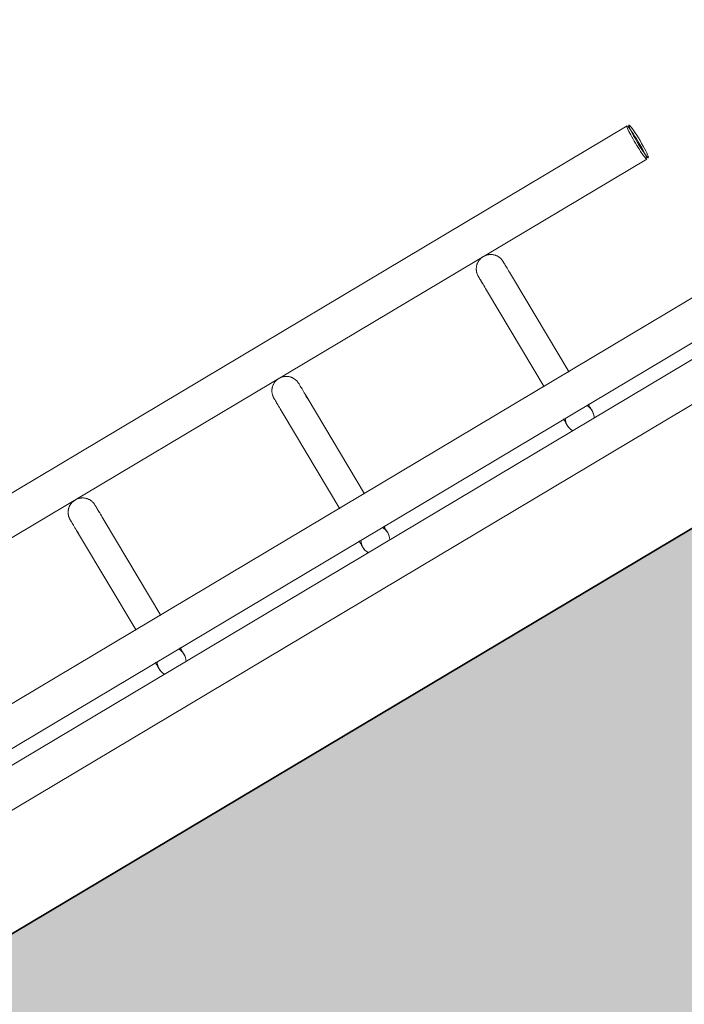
# Model space of a CAD drawing. Header units: metres. Extents: x 127444 to 127966, y 464485 to 464708.
# Tile 90 of 256: x 127919.926 to 127920.064, y 464647.508 to 464647.712. Entities that reach past the tile are written whole.
import ezdxf

# ---------------------------------------------------------------- set-up
doc = ezdxf.new("R2010")
doc.units = ezdxf.units.M
for name, color, linetype, lineweight in [('A-FLOR-HRAL', 11, 'Continuous', 9), ('B-WE-VH-VERHARDING_BETONSTRAATSTEEN-A-200', 8, 'Continuous', 9), ('N-WE-VH-VERHARDING_BETON-A', 252, 'Continuous', 18), ('N-WE-VH-VERHARDING_BETON-G', 252, 'Continuous', 35), ('S-BEAM', 12, 'Continuous', 9)]:
    doc.layers.add(name, color=color, linetype=linetype, lineweight=lineweight)

# ---------------------------------------------------------------- blocks, each defined once
blk = doc.blocks.new('34_22_B_BNP_Hekwerk_Integra_Schuinkort_laag - Integra_Schuin_1000-4860192--2_00_00')
at = {"layer": 'A-FLOR-HRAL'}
for p, q in [((276.71, 47.13), (-1956.09, 47.13)), ((-1956.09, 39.13), (276.71, 39.13)), ((276.98, 9.5), (-1956.09, 9.5)), ((-1956.09, 1.5), (276.98, 1.5)), ((276.98, -1.51), (-1956.09, -1.51)), ((-1956.09, -9.51), (276.98, -9.51))]:
    blk.add_line(p, q, dxfattribs=at)
for centre, start_param, end_param in [((276.71, 43.13), 0, 3.141593), ((277.14, 43.13), 0, 3.141593), ((276.71, 43.13), 3.403392, 6.021386), ((277.14, 43.13), 3.403392, 6.021386)]:
    blk.add_ellipse(centre, major_axis=(0, 4), ratio=0.082286, start_param=start_param, end_param=end_param, dxfattribs=at)
at = {"layer": 'S-BEAM'}
for p, q in [((135.35, 32.34), (135.35, 9.36)), ((135.35, 32.34), (135.35, 9.36)), ((135.35, 32.34), (135.35, 9.36)), ((135.35, 32.34), (135.35, 9.36)), ((141.35, 9.36), (141.35, 32.34)), ((141.35, 9.36), (141.35, 32.34)), ((141.35, 9.36), (141.35, 32.34)), ((141.35, 9.36), (141.35, 32.34)), ((184.67, 32.34), (184.67, 9.36)), ((184.67, 32.34), (184.67, 9.36)), ((184.67, 32.34), (184.67, 9.36)), ((184.67, 32.34), (184.67, 9.36)), ((190.67, 9.36), (190.67, 32.34)), ((190.67, 9.36), (190.67, 32.34)), ((190.67, 9.36), (190.67, 32.34)), ((190.67, 9.36), (190.67, 32.34)), ((234.15, 32.34), (234.15, 9.36)), ((234.15, 32.34), (234.15, 9.36)), ((234.15, 32.34), (234.15, 9.36)), ((234.15, 32.34), (234.15, 9.36)), ((240.15, 9.36), (240.15, 32.34)), ((240.15, 9.36), (240.15, 32.34)), ((240.15, 9.36), (240.15, 32.34)), ((240.15, 9.36), (240.15, 32.34))]:
    blk.add_line(p, q, dxfattribs=at)
at = {"layer": 'S-BEAM', "flags": 128}
for points in [[(135.35, 36.13), (135.36, 36.25), (135.36, 36.36), (135.38, 36.48), (135.39, 36.6), (135.41, 36.72), (135.44, 36.84), (135.47, 36.95), (135.51, 37.07), (135.55, 37.18), (135.59, 37.29), (135.64, 37.4), (135.69, 37.51), (135.75, 37.62), (135.81, 37.72), (135.88, 37.82), (135.95, 37.92), (136.02, 38.01), (136.1, 38.1), (136.18, 38.19), (136.26, 38.28), (136.35, 38.36), (136.44, 38.44), (136.54, 38.51), (136.63, 38.58), (136.73, 38.65), (136.83, 38.71), (136.94, 38.77), (137.05, 38.83), (137.16, 38.88), (137.27, 38.92), (137.38, 38.96), (137.49, 39), (137.61, 39.03), (137.73, 39.06), (137.84, 39.08), (137.96, 39.1), (138.08, 39.11), (138.2, 39.12), (138.32, 39.12), (138.44, 39.12), (138.56, 39.12), (138.68, 39.11), (138.8, 39.09), (138.92, 39.07), (139.04, 39.05), (139.15, 39.02), (139.27, 38.98), (139.38, 38.94), (139.49, 38.9), (139.6, 38.85), (139.71, 38.8), (139.82, 38.74), (139.92, 38.68), (140.02, 38.62), (140.12, 38.55), (140.21, 38.48), (140.31, 38.4), (140.4, 38.32), (140.48, 38.24), (140.57, 38.15), (140.64, 38.06), (140.72, 37.97), (140.79, 37.87), (140.86, 37.77), (140.92, 37.67), (140.98, 37.57), (141.04, 37.46), (141.09, 37.35), (141.14, 37.24), (141.18, 37.13), (141.22, 37.02), (141.25, 36.9), (141.28, 36.78), (141.3, 36.67), (141.32, 36.55), (141.34, 36.43), (141.35, 36.31), (141.35, 36.19), (141.35, 36.13)], [(135.39, 36.6), (135.41, 36.72), (135.44, 36.84), (135.47, 36.95), (135.51, 37.07), (135.55, 37.18), (135.59, 37.29), (135.64, 37.4), (135.69, 37.51), (135.75, 37.62), (135.81, 37.72), (135.88, 37.82), (135.95, 37.92), (136.02, 38.01), (136.1, 38.1), (136.18, 38.19), (136.26, 38.28), (136.35, 38.36), (136.44, 38.44), (136.54, 38.51), (136.63, 38.58), (136.73, 38.65), (136.83, 38.71), (136.94, 38.77), (137.05, 38.83), (137.16, 38.88), (137.27, 38.92), (137.38, 38.96), (137.49, 39), (137.61, 39.03), (137.73, 39.06), (137.84, 39.08), (137.96, 39.1), (138.08, 39.11), (138.2, 39.12), (138.32, 39.12), (138.44, 39.12), (138.56, 39.12), (138.68, 39.11), (138.8, 39.09), (138.92, 39.07), (139.04, 39.05), (139.15, 39.02), (139.27, 38.98), (139.38, 38.94), (139.49, 38.9), (139.6, 38.85), (139.71, 38.8), (139.82, 38.74), (139.92, 38.68), (140.02, 38.62), (140.12, 38.55), (140.21, 38.48), (140.31, 38.4), (140.4, 38.32), (140.48, 38.24), (140.57, 38.15), (140.64, 38.06), (140.72, 37.97), (140.79, 37.87), (140.86, 37.77), (140.92, 37.67), (140.98, 37.57), (141.04, 37.46), (141.09, 37.35), (141.14, 37.24), (141.18, 37.13), (141.22, 37.02), (141.25, 36.9), (141.28, 36.78), (141.3, 36.67), (141.32, 36.55), (141.34, 36.43), (141.35, 36.31), (141.35, 36.19), (141.35, 36.13)], [(184.67, 36.13), (184.68, 36.25), (184.68, 36.36), (184.7, 36.48), (184.71, 36.6), (184.73, 36.72), (184.76, 36.84), (184.79, 36.95), (184.83, 37.07), (184.87, 37.18), (184.91, 37.29), (184.96, 37.4), (185.01, 37.51), (185.07, 37.62), (185.13, 37.72), (185.2, 37.82), (185.27, 37.92), (185.34, 38.01), (185.42, 38.1), (185.5, 38.19), (185.58, 38.28), (185.67, 38.36), (185.76, 38.44), (185.86, 38.51), (185.95, 38.58), (186.05, 38.65), (186.16, 38.71), (186.26, 38.77), (186.37, 38.83), (186.48, 38.88), (186.59, 38.92), (186.7, 38.96), (186.81, 39), (186.93, 39.03), (187.05, 39.06), (187.16, 39.08), (187.28, 39.1), (187.4, 39.11), (187.52, 39.12), (187.64, 39.12), (187.76, 39.12), (187.88, 39.12), (188, 39.11), (188.12, 39.09), (188.24, 39.07), (188.36, 39.05), (188.47, 39.02), (188.59, 38.98), (188.7, 38.94), (188.81, 38.9), (188.92, 38.85), (189.03, 38.8), (189.14, 38.74), (189.24, 38.68), (189.34, 38.62), (189.44, 38.55), (189.54, 38.48), (189.63, 38.4), (189.72, 38.32), (189.8, 38.24), (189.89, 38.15), (189.97, 38.06), (190.04, 37.97), (190.11, 37.87), (190.18, 37.77), (190.25, 37.67), (190.31, 37.57), (190.36, 37.46), (190.41, 37.35), (190.46, 37.24), (190.5, 37.13), (190.54, 37.02), (190.57, 36.9), (190.6, 36.78), (190.63, 36.67), (190.64, 36.55), (190.66, 36.43), (190.67, 36.31), (190.67, 36.19), (190.67, 36.13)], [(184.71, 36.6), (184.73, 36.72), (184.76, 36.84), (184.79, 36.95), (184.83, 37.07), (184.87, 37.18), (184.91, 37.29), (184.96, 37.4), (185.01, 37.51), (185.07, 37.62), (185.13, 37.72), (185.2, 37.82), (185.27, 37.92), (185.34, 38.01), (185.42, 38.1), (185.5, 38.19), (185.58, 38.28), (185.67, 38.36), (185.76, 38.44), (185.86, 38.51), (185.95, 38.58), (186.05, 38.65), (186.16, 38.71), (186.26, 38.77), (186.37, 38.83), (186.48, 38.88), (186.59, 38.92), (186.7, 38.96), (186.81, 39), (186.93, 39.03), (187.05, 39.06), (187.16, 39.08), (187.28, 39.1), (187.4, 39.11), (187.52, 39.12), (187.64, 39.12), (187.76, 39.12), (187.88, 39.12), (188, 39.11), (188.12, 39.09), (188.24, 39.07), (188.36, 39.05), (188.47, 39.02), (188.59, 38.98), (188.7, 38.94), (188.81, 38.9), (188.92, 38.85), (189.03, 38.8), (189.14, 38.74), (189.24, 38.68), (189.34, 38.62), (189.44, 38.55), (189.54, 38.48), (189.63, 38.4), (189.72, 38.32), (189.8, 38.24), (189.89, 38.15), (189.97, 38.06), (190.04, 37.97), (190.11, 37.87), (190.18, 37.77), (190.25, 37.67), (190.31, 37.57), (190.36, 37.46), (190.41, 37.35), (190.46, 37.24), (190.5, 37.13), (190.54, 37.02), (190.57, 36.9), (190.6, 36.78), (190.63, 36.67), (190.64, 36.55), (190.66, 36.43), (190.67, 36.31), (190.67, 36.19), (190.67, 36.13)], [(234.15, 36.13), (234.15, 36.25), (234.16, 36.36), (234.17, 36.48), (234.19, 36.6), (234.21, 36.72), (234.24, 36.84), (234.27, 36.95), (234.3, 37.07), (234.34, 37.18), (234.39, 37.29), (234.44, 37.4), (234.49, 37.51), (234.55, 37.62), (234.61, 37.72), (234.68, 37.82), (234.75, 37.92), (234.82, 38.01), (234.9, 38.1), (234.98, 38.19), (235.06, 38.28), (235.15, 38.36), (235.24, 38.44), (235.33, 38.51), (235.43, 38.58), (235.53, 38.65), (235.63, 38.71), (235.74, 38.77), (235.85, 38.83), (235.95, 38.88), (236.07, 38.92), (236.18, 38.96), (236.29, 39), (236.41, 39.03), (236.52, 39.06), (236.64, 39.08), (236.76, 39.1), (236.88, 39.11), (237, 39.12), (237.12, 39.12), (237.24, 39.12), (237.36, 39.12), (237.48, 39.11), (237.6, 39.09), (237.72, 39.07), (237.83, 39.05), (237.95, 39.02), (238.07, 38.98), (238.18, 38.94), (238.29, 38.9), (238.4, 38.85), (238.51, 38.8), (238.61, 38.74), (238.72, 38.68), (238.82, 38.62), (238.92, 38.55), (239.01, 38.48), (239.11, 38.4), (239.2, 38.32), (239.28, 38.24), (239.36, 38.15), (239.44, 38.06), (239.52, 37.97), (239.59, 37.87), (239.66, 37.77), (239.72, 37.67), (239.78, 37.57), (239.84, 37.46), (239.89, 37.35), (239.94, 37.24), (239.98, 37.13), (240.02, 37.02), (240.05, 36.9), (240.08, 36.78), (240.1, 36.67), (240.12, 36.55), (240.14, 36.43), (240.15, 36.31), (240.15, 36.19), (240.15, 36.13)], [(234.19, 36.6), (234.21, 36.72), (234.24, 36.84), (234.27, 36.95), (234.3, 37.07), (234.34, 37.18), (234.39, 37.29), (234.44, 37.4), (234.49, 37.51), (234.55, 37.62), (234.61, 37.72), (234.68, 37.82), (234.75, 37.92), (234.82, 38.01), (234.9, 38.1), (234.98, 38.19), (235.06, 38.28), (235.15, 38.36), (235.24, 38.44), (235.33, 38.51), (235.43, 38.58), (235.53, 38.65), (235.63, 38.71), (235.74, 38.77), (235.85, 38.83), (235.95, 38.88), (236.07, 38.92), (236.18, 38.96), (236.29, 39), (236.41, 39.03), (236.52, 39.06), (236.64, 39.08), (236.76, 39.1), (236.88, 39.11), (237, 39.12), (237.12, 39.12), (237.24, 39.12), (237.36, 39.12), (237.48, 39.11), (237.6, 39.09), (237.72, 39.07), (237.83, 39.05), (237.95, 39.02), (238.07, 38.98), (238.18, 38.94), (238.29, 38.9), (238.4, 38.85), (238.51, 38.8), (238.61, 38.74), (238.72, 38.68), (238.82, 38.62), (238.92, 38.55), (239.01, 38.48), (239.11, 38.4), (239.2, 38.32), (239.28, 38.24), (239.36, 38.15), (239.44, 38.06), (239.52, 37.97), (239.59, 37.87), (239.66, 37.77), (239.72, 37.67), (239.78, 37.57), (239.84, 37.46), (239.89, 37.35), (239.94, 37.24), (239.98, 37.13), (240.02, 37.02), (240.05, 36.9), (240.08, 36.78), (240.1, 36.67), (240.12, 36.55), (240.14, 36.43), (240.15, 36.31), (240.15, 36.19), (240.15, 36.13)], [(135.35, 32.34), (135.35, 32.75), (135.35, 33.15), (135.35, 33.52), (135.35, 33.87), (135.35, 34.2), (135.35, 34.5), (135.35, 34.78), (135.35, 35.03), (135.35, 35.26), (135.35, 35.46), (135.35, 35.64), (135.35, 35.78), (135.35, 35.91), (135.35, 36), (135.35, 36.07), (135.35, 36.11), (135.35, 36.13)], [(135.35, 36.13), (135.35, 36.11), (135.35, 36.07), (135.35, 36), (135.35, 35.91), (135.35, 35.79), (135.35, 35.64), (135.35, 35.46), (135.35, 35.26), (135.35, 35.04), (135.35, 34.78), (135.35, 34.51), (135.35, 34.2), (135.35, 33.88), (135.35, 33.53), (135.35, 33.16), (135.35, 32.76), (135.35, 32.34), (135.35, 32.34)], [(141.35, 32.34), (141.35, 32.75), (141.35, 33.15), (141.35, 33.52), (141.35, 33.87), (141.35, 34.2), (141.35, 34.5), (141.35, 34.78), (141.35, 35.03), (141.35, 35.26), (141.35, 35.46), (141.35, 35.64), (141.35, 35.78), (141.35, 35.91), (141.35, 36), (141.35, 36.07), (141.35, 36.11), (141.35, 36.13)], [(141.35, 36.13), (141.35, 36.11), (141.35, 36.07), (141.35, 36), (141.35, 35.91), (141.35, 35.79), (141.35, 35.64), (141.35, 35.46), (141.35, 35.26), (141.35, 35.04), (141.35, 34.78), (141.35, 34.51), (141.35, 34.2), (141.35, 33.88), (141.35, 33.53), (141.35, 33.16), (141.35, 32.76), (141.35, 32.34), (141.35, 32.34)], [(141.35, 33.52), (141.35, 33.87), (141.35, 34.2), (141.35, 34.5), (141.35, 34.78), (141.35, 35.03), (141.35, 35.26), (141.35, 35.46), (141.35, 35.64), (141.35, 35.78), (141.35, 35.91), (141.35, 36), (141.35, 36.07), (141.35, 36.11), (141.35, 36.13)], [(141.35, 36.13), (141.35, 36.11), (141.35, 36.07), (141.35, 36), (141.35, 35.91), (141.35, 35.79), (141.35, 35.64), (141.35, 35.46), (141.35, 35.26), (141.35, 35.04), (141.35, 34.78), (141.35, 34.51), (141.35, 34.2), (141.35, 33.88), (141.35, 33.53)], [(184.67, 32.34), (184.67, 32.75), (184.67, 33.15), (184.67, 33.52), (184.67, 33.87), (184.67, 34.2), (184.67, 34.5), (184.67, 34.78), (184.67, 35.03), (184.67, 35.26), (184.67, 35.46), (184.67, 35.64), (184.67, 35.78), (184.67, 35.91), (184.67, 36), (184.67, 36.07), (184.67, 36.11), (184.67, 36.13)], [(184.67, 36.13), (184.67, 36.11), (184.67, 36.07), (184.67, 36), (184.67, 35.91), (184.67, 35.79), (184.67, 35.64), (184.67, 35.46), (184.67, 35.26), (184.67, 35.04), (184.67, 34.78), (184.67, 34.51), (184.67, 34.2), (184.67, 33.88), (184.67, 33.53), (184.67, 33.16), (184.67, 32.76), (184.67, 32.34), (184.67, 32.34)], [(190.67, 32.34), (190.67, 32.75), (190.67, 33.15), (190.67, 33.52), (190.67, 33.87), (190.67, 34.2), (190.67, 34.5), (190.67, 34.78), (190.67, 35.03), (190.67, 35.26), (190.67, 35.46), (190.67, 35.64), (190.67, 35.78), (190.67, 35.91), (190.67, 36), (190.67, 36.07), (190.67, 36.11), (190.67, 36.13)], [(190.67, 36.13), (190.67, 36.11), (190.67, 36.07), (190.67, 36), (190.67, 35.91), (190.67, 35.79), (190.67, 35.64), (190.67, 35.46), (190.67, 35.26), (190.67, 35.04), (190.67, 34.78), (190.67, 34.51), (190.67, 34.2), (190.67, 33.88), (190.67, 33.53), (190.67, 33.16), (190.67, 32.76), (190.67, 32.34), (190.67, 32.34)], [(190.67, 33.52), (190.67, 33.87), (190.67, 34.2), (190.67, 34.5), (190.67, 34.78), (190.67, 35.03), (190.67, 35.26), (190.67, 35.46), (190.67, 35.64), (190.67, 35.78), (190.67, 35.91), (190.67, 36), (190.67, 36.07), (190.67, 36.11), (190.67, 36.13)], [(190.67, 36.13), (190.67, 36.11), (190.67, 36.07), (190.67, 36), (190.67, 35.91), (190.67, 35.79), (190.67, 35.64), (190.67, 35.46), (190.67, 35.26), (190.67, 35.04), (190.67, 34.78), (190.67, 34.51), (190.67, 34.2), (190.67, 33.88), (190.67, 33.53)], [(234.15, 32.34), (234.15, 32.75), (234.15, 33.15), (234.15, 33.52), (234.15, 33.87), (234.15, 34.2), (234.15, 34.5), (234.15, 34.78), (234.15, 35.03), (234.15, 35.26), (234.15, 35.46), (234.15, 35.64), (234.15, 35.78), (234.15, 35.91), (234.15, 36), (234.15, 36.07), (234.15, 36.11), (234.15, 36.13)], [(234.15, 36.13), (234.15, 36.11), (234.15, 36.07), (234.15, 36), (234.15, 35.91), (234.15, 35.79), (234.15, 35.64), (234.15, 35.46), (234.15, 35.26), (234.15, 35.04), (234.15, 34.78), (234.15, 34.51), (234.15, 34.2), (234.15, 33.88), (234.15, 33.53), (234.15, 33.16), (234.15, 32.76), (234.15, 32.34), (234.15, 32.34)], [(240.15, 32.34), (240.15, 32.75), (240.15, 33.15), (240.15, 33.52), (240.15, 33.87), (240.15, 34.2), (240.15, 34.5), (240.15, 34.78), (240.15, 35.03), (240.15, 35.26), (240.15, 35.46), (240.15, 35.64), (240.15, 35.78), (240.15, 35.91), (240.15, 36), (240.15, 36.07), (240.15, 36.11), (240.15, 36.13)], [(240.15, 36.13), (240.15, 36.11), (240.15, 36.07), (240.15, 36), (240.15, 35.91), (240.15, 35.79), (240.15, 35.64), (240.15, 35.46), (240.15, 35.26), (240.15, 35.04), (240.15, 34.78), (240.15, 34.51), (240.15, 34.2), (240.15, 33.88), (240.15, 33.53), (240.15, 33.16), (240.15, 32.76), (240.15, 32.34), (240.15, 32.34)], [(240.15, 33.52), (240.15, 33.87), (240.15, 34.2), (240.15, 34.5), (240.15, 34.78), (240.15, 35.03), (240.15, 35.26), (240.15, 35.46), (240.15, 35.64), (240.15, 35.78), (240.15, 35.91), (240.15, 36), (240.15, 36.07), (240.15, 36.11), (240.15, 36.13)], [(240.15, 36.13), (240.15, 36.11), (240.15, 36.07), (240.15, 36), (240.15, 35.91), (240.15, 35.79), (240.15, 35.64), (240.15, 35.46), (240.15, 35.26), (240.15, 35.04), (240.15, 34.78), (240.15, 34.51), (240.15, 34.2), (240.15, 33.88), (240.15, 33.53)], [(135.35, 32.34), (135.35, 32.75), (135.35, 33.15), (135.35, 33.52), (135.35, 33.87), (135.35, 34.2)], [(135.35, 34.2), (135.35, 33.88), (135.35, 33.53), (135.35, 33.16), (135.35, 32.76), (135.35, 32.34), (135.35, 32.34)], [(184.67, 32.34), (184.67, 32.75), (184.67, 33.15), (184.67, 33.52), (184.67, 33.87), (184.67, 34.2)], [(184.67, 34.2), (184.67, 33.88), (184.67, 33.53), (184.67, 33.16), (184.67, 32.76), (184.67, 32.34), (184.67, 32.34)], [(234.15, 32.34), (234.15, 32.75), (234.15, 33.15), (234.15, 33.52), (234.15, 33.87), (234.15, 34.2)], [(234.15, 34.2), (234.15, 33.88), (234.15, 33.53), (234.15, 33.16), (234.15, 32.76), (234.15, 32.34), (234.15, 32.34)], [(135.35, 1.58), (135.35, 1.38), (135.35, 1.19), (135.35, 1.02), (135.35, 0.86), (135.35, 0.71), (135.35, 0.58), (135.35, 0.46), (135.35, 0.35), (135.35, 0.26), (135.35, 0.18), (135.35, 0.12), (135.35, 0.07), (135.35, 0.03), (135.35, 0.01), (135.35, 0)], [(135.35, 1.58), (135.35, 1.38), (135.35, 1.19), (135.35, 1.02), (135.35, 0.86), (135.35, 0.71), (135.35, 0.58), (135.35, 0.46), (135.35, 0.35), (135.35, 0.26), (135.35, 0.18), (135.35, 0.12), (135.35, 0.07), (135.35, 0.03), (135.35, 0.01), (135.35, 0)], [(135.35, 0), (135.35, 0.01), (135.35, 0.03), (135.35, 0.06), (135.35, 0.11), (135.35, 0.18), (135.35, 0.26), (135.35, 0.35), (135.35, 0.46), (135.35, 0.58), (135.35, 0.71), (135.35, 0.86), (135.35, 1.02), (135.35, 1.19), (135.35, 1.37), (135.35, 1.57)], [(135.35, 0), (135.35, 0.01), (135.35, 0.03), (135.35, 0.06), (135.35, 0.11), (135.35, 0.18), (135.35, 0.26), (135.35, 0.35), (135.35, 0.46), (135.35, 0.58), (135.35, 0.71), (135.35, 0.86), (135.35, 1.02), (135.35, 1.19), (135.35, 1.37), (135.35, 1.57)], [(135.4, -0.54), (135.38, -0.42), (135.37, -0.3), (135.36, -0.18), (135.35, -0.06), (135.35, 0)], [(135.4, -0.54), (135.38, -0.42), (135.37, -0.3), (135.36, -0.18), (135.35, -0.06), (135.35, 0)], [(141.35, 0), (141.35, -0.12), (141.34, -0.24), (141.33, -0.36), (141.32, -0.48), (141.29, -0.6)], [(141.35, 0), (141.35, -0.12), (141.34, -0.24), (141.33, -0.36), (141.32, -0.48), (141.29, -0.6)], [(141.35, 1.58), (141.35, 1.38), (141.35, 1.19), (141.35, 1.02), (141.35, 0.86), (141.35, 0.71), (141.35, 0.58), (141.35, 0.46), (141.35, 0.35), (141.35, 0.26), (141.35, 0.18), (141.35, 0.12), (141.35, 0.07), (141.35, 0.03), (141.35, 0.01), (141.35, 0)], [(141.35, 1.58), (141.35, 1.38), (141.35, 1.19), (141.35, 1.02), (141.35, 0.86), (141.35, 0.71), (141.35, 0.58), (141.35, 0.46), (141.35, 0.35), (141.35, 0.26), (141.35, 0.18), (141.35, 0.12), (141.35, 0.07), (141.35, 0.03), (141.35, 0.01), (141.35, 0)], [(141.35, 0), (141.35, 0.01), (141.35, 0.03), (141.35, 0.06), (141.35, 0.11), (141.35, 0.18), (141.35, 0.26), (141.35, 0.35), (141.35, 0.46), (141.35, 0.58), (141.35, 0.71), (141.35, 0.86), (141.35, 1.02), (141.35, 1.19), (141.35, 1.37), (141.35, 1.57)], [(141.35, 0), (141.35, 0.01), (141.35, 0.03), (141.35, 0.06), (141.35, 0.11), (141.35, 0.18), (141.35, 0.26), (141.35, 0.35), (141.35, 0.46), (141.35, 0.58), (141.35, 0.71), (141.35, 0.86), (141.35, 1.02), (141.35, 1.19), (141.35, 1.37), (141.35, 1.57)], [(184.67, 1.58), (184.67, 1.38), (184.67, 1.19), (184.67, 1.02), (184.67, 0.86), (184.67, 0.71), (184.67, 0.58), (184.67, 0.46), (184.67, 0.35), (184.67, 0.26), (184.67, 0.18), (184.67, 0.12), (184.67, 0.07), (184.67, 0.03), (184.67, 0.01), (184.67, 0)], [(184.67, 1.58), (184.67, 1.38), (184.67, 1.19), (184.67, 1.02), (184.67, 0.86), (184.67, 0.71), (184.67, 0.58), (184.67, 0.46), (184.67, 0.35), (184.67, 0.26), (184.67, 0.18), (184.67, 0.12), (184.67, 0.07), (184.67, 0.03), (184.67, 0.01), (184.67, 0)], [(184.67, 0), (184.67, 0.01), (184.67, 0.03), (184.67, 0.06), (184.67, 0.11), (184.67, 0.18), (184.67, 0.26), (184.67, 0.35), (184.67, 0.46), (184.67, 0.58), (184.67, 0.71), (184.67, 0.86), (184.67, 1.02), (184.67, 1.19), (184.67, 1.37), (184.67, 1.57)], [(184.67, 0), (184.67, 0.01), (184.67, 0.03), (184.67, 0.06), (184.67, 0.11), (184.67, 0.18), (184.67, 0.26), (184.67, 0.35), (184.67, 0.46), (184.67, 0.58), (184.67, 0.71), (184.67, 0.86), (184.67, 1.02), (184.67, 1.19), (184.67, 1.37), (184.67, 1.57)], [(184.72, -0.54), (184.7, -0.42), (184.69, -0.3), (184.68, -0.18), (184.68, -0.06), (184.67, 0)], [(184.72, -0.54), (184.7, -0.42), (184.69, -0.3), (184.68, -0.18), (184.68, -0.06), (184.67, 0)], [(190.67, 0), (190.67, -0.12), (190.67, -0.24), (190.65, -0.36), (190.64, -0.48), (190.61, -0.6)], [(190.67, 0), (190.67, -0.12), (190.67, -0.24), (190.65, -0.36), (190.64, -0.48), (190.61, -0.6)], [(190.67, 1.58), (190.67, 1.38), (190.67, 1.19), (190.67, 1.02), (190.67, 0.86), (190.67, 0.71), (190.67, 0.58), (190.67, 0.46), (190.67, 0.35), (190.67, 0.26), (190.67, 0.18), (190.67, 0.12), (190.67, 0.07), (190.67, 0.03), (190.67, 0.01), (190.67, 0)], [(190.67, 1.58), (190.67, 1.38), (190.67, 1.19), (190.67, 1.02), (190.67, 0.86), (190.67, 0.71), (190.67, 0.58), (190.67, 0.46), (190.67, 0.35), (190.67, 0.26), (190.67, 0.18), (190.67, 0.12), (190.67, 0.07), (190.67, 0.03), (190.67, 0.01), (190.67, 0)], [(190.67, 0), (190.67, 0.01), (190.67, 0.03), (190.67, 0.06), (190.67, 0.11), (190.67, 0.18), (190.67, 0.26), (190.67, 0.35), (190.67, 0.46), (190.67, 0.58), (190.67, 0.71), (190.67, 0.86), (190.67, 1.02), (190.67, 1.19), (190.67, 1.37), (190.67, 1.57)], [(190.67, 0), (190.67, 0.01), (190.67, 0.03), (190.67, 0.06), (190.67, 0.11), (190.67, 0.18), (190.67, 0.26), (190.67, 0.35), (190.67, 0.46), (190.67, 0.58), (190.67, 0.71), (190.67, 0.86), (190.67, 1.02), (190.67, 1.19), (190.67, 1.37), (190.67, 1.57)], [(234.15, 1.58), (234.15, 1.38), (234.15, 1.19), (234.15, 1.02), (234.15, 0.86), (234.15, 0.71), (234.15, 0.58), (234.15, 0.46), (234.15, 0.35), (234.15, 0.26), (234.15, 0.18), (234.15, 0.12), (234.15, 0.07), (234.15, 0.03), (234.15, 0.01), (234.15, 0)], [(234.15, 1.58), (234.15, 1.38), (234.15, 1.19), (234.15, 1.02), (234.15, 0.86), (234.15, 0.71), (234.15, 0.58), (234.15, 0.46), (234.15, 0.35), (234.15, 0.26), (234.15, 0.18), (234.15, 0.12), (234.15, 0.07), (234.15, 0.03), (234.15, 0.01), (234.15, 0)], [(234.15, 0), (234.15, 0.01), (234.15, 0.03), (234.15, 0.06), (234.15, 0.11), (234.15, 0.18), (234.15, 0.26), (234.15, 0.35), (234.15, 0.46), (234.15, 0.58), (234.15, 0.71), (234.15, 0.86), (234.15, 1.02), (234.15, 1.19), (234.15, 1.37), (234.15, 1.57)], [(234.15, 0), (234.15, 0.01), (234.15, 0.03), (234.15, 0.06), (234.15, 0.11), (234.15, 0.18), (234.15, 0.26), (234.15, 0.35), (234.15, 0.46), (234.15, 0.58), (234.15, 0.71), (234.15, 0.86), (234.15, 1.02), (234.15, 1.19), (234.15, 1.37), (234.15, 1.57)], [(234.2, -0.54), (234.18, -0.42), (234.17, -0.3), (234.16, -0.18), (234.15, -0.06), (234.15, 0)], [(234.2, -0.54), (234.18, -0.42), (234.17, -0.3), (234.16, -0.18), (234.15, -0.06), (234.15, 0)], [(240.15, 0), (240.15, -0.12), (240.14, -0.24), (240.13, -0.36), (240.11, -0.48), (240.09, -0.6)], [(240.15, 0), (240.15, -0.12), (240.14, -0.24), (240.13, -0.36), (240.11, -0.48), (240.09, -0.6)], [(240.15, 1.58), (240.15, 1.38), (240.15, 1.19), (240.15, 1.02), (240.15, 0.86), (240.15, 0.71), (240.15, 0.58), (240.15, 0.46), (240.15, 0.35), (240.15, 0.26), (240.15, 0.18), (240.15, 0.12), (240.15, 0.07), (240.15, 0.03), (240.15, 0.01), (240.15, 0)], [(240.15, 1.58), (240.15, 1.38), (240.15, 1.19), (240.15, 1.02), (240.15, 0.86), (240.15, 0.71), (240.15, 0.58), (240.15, 0.46), (240.15, 0.35), (240.15, 0.26), (240.15, 0.18), (240.15, 0.12), (240.15, 0.07), (240.15, 0.03), (240.15, 0.01), (240.15, 0)], [(240.15, 0), (240.15, 0.01), (240.15, 0.03), (240.15, 0.06), (240.15, 0.11), (240.15, 0.18), (240.15, 0.26), (240.15, 0.35), (240.15, 0.46), (240.15, 0.58), (240.15, 0.71), (240.15, 0.86), (240.15, 1.02), (240.15, 1.19), (240.15, 1.37), (240.15, 1.57)], [(240.15, 0), (240.15, 0.01), (240.15, 0.03), (240.15, 0.06), (240.15, 0.11), (240.15, 0.18), (240.15, 0.26), (240.15, 0.35), (240.15, 0.46), (240.15, 0.58), (240.15, 0.71), (240.15, 0.86), (240.15, 1.02), (240.15, 1.19), (240.15, 1.37), (240.15, 1.57)], [(135.78, -1.55), (135.72, -1.44), (135.67, -1.34), (135.62, -1.23)], [(135.78, -1.55), (135.72, -1.44), (135.67, -1.34), (135.62, -1.23)], [(185.1, -1.55), (185.04, -1.44), (184.99, -1.34), (184.94, -1.23)], [(185.1, -1.55), (185.04, -1.44), (184.99, -1.34), (184.94, -1.23)], [(234.58, -1.55), (234.52, -1.44), (234.47, -1.34), (234.42, -1.23)], [(234.58, -1.55), (234.52, -1.44), (234.47, -1.34), (234.42, -1.23)]]:
    blk.add_lwpolyline(points, dxfattribs=at)
at = {"layer": 'S-BEAM'}
for centre, start, end in [((138.35, 0), 150, 180), ((138.35, 0), 165, 180), ((138.35, 0), 180, 210), ((138.35, 0), 180, 195), ((138.35, 0), 0, 30), ((138.35, 0), 330, 0), ((138.35, 0), 0, 15), ((138.35, 0), 345, 0), ((187.67, 0), 150, 180), ((187.67, 0), 165, 180), ((187.67, 0), 180, 210), ((187.67, 0), 180, 195), ((187.67, 0), 0, 30), ((187.67, 0), 330, 0), ((187.67, 0), 0, 15), ((187.67, 0), 345, 0), ((237.15, 0), 150, 180), ((237.15, 0), 165, 180), ((237.15, 0), 180, 210), ((237.15, 0), 180, 195), ((237.15, 0), 0, 30), ((237.15, 0), 330, 0), ((237.15, 0), 0, 15), ((237.15, 0), 345, 0), ((138.35, 0), 200.4629, 210)]:
    blk.add_arc(centre, 3, start, end, dxfattribs=at)

msp = doc.modelspace()

# ---------------------------------------------------------------- hatches: boundary and pattern name
at = {"layer": 'B-WE-VH-VERHARDING_BETONSTRAATSTEEN-A-200'}
h = msp.add_hatch(dxfattribs=at)
h.set_pattern_fill('AVH-BSS_KEIFORMAAT_ELLEBOOG-SO', color=256, angle=1, pattern_type=2)
h.set_pattern_definition([(31.81611, (127908.58607, 464613.06392), (0.03386772, 0.14457862), [0.315, -0.105]), (301.81611, (127908.47536, 464613.24236), (0.03386772, 0.14457862), [0.315, -0.105])])
h.paths.add_polyline_path([(127940.57923, 464651.66311), (127937.65926, 464649.92134), (127938.01786, 464649.32017), (127940.93783, 464651.06194)], flags=16)
h.paths.add_polyline_path([(127944.2228, 464653.02142), (127943.8642, 464653.62259), (127940.94423, 464651.88083), (127941.30283, 464651.27966)], flags=16)
edge = h.paths.add_edge_path(flags=16)
edge.add_arc((127917.88105, 464700.47107), 0.4, 30.8149, 210.8149)
edge.add_line((127917.53752, 464700.26616), (127921.37951, 464693.82496))
edge.add_arc((127921.72304, 464694.02987), 0.4, 210.8149, 390.8149)
edge.add_line((127922.06657, 464694.23477), (127918.22458, 464700.67597))
edge = h.paths.add_edge_path()
edge.add_line((127929.24995, 464697.53579), (127928.80329, 464697.26935))
edge.add_line((127928.80329, 464697.26935), (127928.62665, 464697.56548))
edge.add_line((127928.62665, 464697.56548), (127924.41416, 464695.05272))
edge.add_line((127924.41416, 464695.05272), (127919.91876, 464702.589))
edge.add_arc((127922.49521, 464704.12585), 3, 146.6578, 210.81611, ccw=False)
edge.add_line((127919.989, 464705.77476), (127913.63025, 464701.98178))
edge.add_arc((127913.33915, 464701.57526), 0.5, 30.8162, 54.3942, ccw=False)
edge.add_line((127913.76856, 464701.8314), (127919.60859, 464692.04091))
edge.add_arc((127919.17411, 464691.7839), 0.50481, -52.9525, 30.6058, ccw=False)
edge.add_line((127919.47824, 464691.381), (127915.65218, 464689.09885))
edge.add_line((127915.65218, 464689.09885), (127916.2004, 464688.17979))
edge.add_line((127916.2004, 464688.17979), (127915.59923, 464687.82119))
edge.add_line((127915.59923, 464687.82119), (127915.05101, 464688.74026))
edge.add_line((127915.05101, 464688.74026), (127913.20424, 464687.63872))
edge.add_line((127913.20424, 464687.63872), (127914.89256, 464684.76207))
edge.add_line((127914.89256, 464684.76207), (127915.59184, 464684.79392))
edge.add_line((127915.59184, 464684.79392), (127915.63332, 464683.88302))
edge.add_line((127915.63332, 464683.88302), (127917.341, 464684.90122))
edge.add_line((127917.341, 464684.90122), (127916.77749, 464685.84591))
edge.add_line((127916.77749, 464685.84591), (127917.37866, 464686.20451))
edge.add_line((127917.37866, 464686.20451), (127918.50568, 464684.31512))
edge.add_line((127918.50568, 464684.31512), (127917.90451, 464683.95652))
edge.add_line((127917.90451, 464683.95652), (127919.08277, 464681.98124))
edge.add_line((127919.08277, 464681.98124), (127919.68394, 464682.33984))
edge.add_line((127919.68394, 464682.33984), (127921.4257, 464679.41987))
edge.add_line((127921.4257, 464679.41987), (127920.82453, 464679.06127))
edge.add_line((127920.82453, 464679.06127), (127922.00279, 464677.08599))
edge.add_line((127922.00279, 464677.08599), (127922.60396, 464677.44459))
edge.add_line((127922.60396, 464677.44459), (127923.73098, 464675.5552))
edge.add_line((127923.73098, 464675.5552), (127923.12981, 464675.1966))
edge.add_line((127923.12981, 464675.1966), (127924.61544, 464672.70603))
edge.add_line((127924.61544, 464672.70603), (127925.21661, 464673.06463))
edge.add_line((127925.21661, 464673.06463), (127926.34363, 464671.17523))
edge.add_line((127926.34363, 464671.17523), (127927.82926, 464668.68467))
edge.add_line((127927.82926, 464668.68467), (127928.95628, 464666.79527))
edge.add_line((127928.95628, 464666.79527), (127930.44191, 464664.30471))
edge.add_line((127930.44191, 464664.30471), (127931.56893, 464662.41531))
edge.add_line((127931.56893, 464662.41531), (127930.96776, 464662.05671))
edge.add_line((127930.96776, 464662.05671), (127932.45339, 464659.56615))
edge.add_line((127932.45339, 464659.56615), (127933.05456, 464659.92475))
edge.add_line((127933.05456, 464659.92475), (127934.18159, 464658.03535))
edge.add_line((127934.18159, 464658.03535), (127933.58041, 464657.67675))
edge.add_line((127933.58041, 464657.67675), (127933.90059, 464657.13999))
edge.add_line((127933.90059, 464657.13999), (127935.47222, 464658.07747))
edge.add_line((127935.47222, 464658.07747), (127936.59925, 464656.18808))
edge.add_line((127936.59925, 464656.18808), (127934.70986, 464655.06105))
edge.add_line((127934.70986, 464655.06105), (127933.96704, 464656.30634))
edge.add_line((127933.96704, 464656.30634), (127931.26177, 464654.69264))
edge.add_line((127931.26177, 464654.69264), (127931.62037, 464654.09147))
edge.add_line((127931.62037, 464654.09147), (127931.0192, 464653.73287))
edge.add_line((127931.0192, 464653.73287), (127930.66068, 464654.33409))
edge.add_line((127930.66068, 464654.33409), (127926.95213, 464652.12194))
edge.add_line((127926.95213, 464652.12194), (127930.18506, 464645.46298))
edge.add_line((127930.18506, 464645.46298), (127936.19927, 464649.05046))
edge.add_line((127936.19927, 464649.05046), (127936.55787, 464648.44929))
edge.add_line((127936.55787, 464648.44929), (127921.0133, 464639.17694))
edge.add_line((127921.0133, 464639.17694), (127920.84681, 464639.45605))
edge.add_line((127920.84681, 464639.45605), (127918.35625, 464637.97043))
edge.add_line((127918.35625, 464637.97043), (127918.90695, 464637.0472))
edge.add_line((127918.90695, 464637.0472), (127917.01756, 464635.92018))
edge.add_line((127917.01756, 464635.92018), (127916.46685, 464636.8434))
edge.add_line((127916.46685, 464636.8434), (127913.97628, 464635.35778))
edge.add_line((127913.97628, 464635.35778), (127914.14278, 464635.07866))
edge.add_line((127914.14278, 464635.07866), (127912.25338, 464633.95164))
edge.add_line((127912.25338, 464633.95164), (127915.11458, 464629.155))
edge.add_line((127915.11458, 464629.155), (127902.72187, 464621.76273))
edge.add_line((127902.72187, 464621.76273), (127903.5901, 464620.30719))
edge.add_line((127903.5901, 464620.30719), (127904.08821, 464620.60432))
edge.add_line((127904.08821, 464620.60432), (127904.44681, 464620.00315))
edge.add_line((127904.44681, 464620.00315), (127903.9487, 464619.70602))
edge.add_line((127903.9487, 464619.70602), (127905.69046, 464616.78605))
edge.add_line((127905.69046, 464616.78605), (127906.18858, 464617.08317))
edge.add_line((127906.18858, 464617.08317), (127906.54718, 464616.482))
edge.add_line((127906.54718, 464616.482), (127906.04906, 464616.18488))
edge.add_line((127906.04906, 464616.18488), (127907.79083, 464613.2649))
edge.add_line((127907.79083, 464613.2649), (127908.28894, 464613.56203))
edge.add_line((127908.28894, 464613.56203), (127908.58607, 464613.06392))
edge.add_line((127908.58607, 464613.06392), (127911.67781, 464614.90814))
edge.add_line((127911.67781, 464614.90814), (127911.38068, 464615.40625))
edge.add_line((127911.38068, 464615.40625), (127922.07294, 464621.78419))
edge.add_line((127922.07294, 464621.78419), (127922.37006, 464621.28608))
edge.add_line((127922.37006, 464621.28608), (127924.86063, 464622.7717))
edge.add_line((127924.86063, 464622.7717), (127924.5635, 464623.26982))
edge.add_line((127924.5635, 464623.26982), (127926.4529, 464624.39684))
edge.add_line((127926.4529, 464624.39684), (127926.75002, 464623.89873))
edge.add_line((127926.75002, 464623.89873), (127929.24059, 464625.38436))
edge.add_line((127929.24059, 464625.38436), (127928.94347, 464625.88247))
edge.add_line((127928.94347, 464625.88247), (127930.83286, 464627.00949))
edge.add_line((127930.83286, 464627.00949), (127931.12999, 464626.51138))
edge.add_line((127931.12999, 464626.51138), (127933.62055, 464627.99701))
edge.add_line((127933.62055, 464627.99701), (127933.32343, 464628.49512))
edge.add_line((127933.32343, 464628.49512), (127935.21282, 464629.62214))
edge.add_line((127935.21282, 464629.62214), (127935.50995, 464629.12403))
edge.add_line((127935.50995, 464629.12403), (127938.00051, 464630.60966))
edge.add_line((127938.00051, 464630.60966), (127937.96978, 464630.66119))
edge.add_line((127937.96978, 464630.66119), (127938.61389, 464631.0454))
edge.add_line((127938.61389, 464631.0454), (127938.3475, 464631.49198))
edge.add_line((127938.3475, 464631.49198), (127938.94867, 464631.85058))
edge.add_line((127938.94867, 464631.85058), (127939.21506, 464631.404))
edge.add_line((127939.21506, 464631.404), (127942.99385, 464633.65805))
edge.add_line((127942.99385, 464633.65805), (127942.72746, 464634.10463))
edge.add_line((127942.72746, 464634.10463), (127943.32863, 464634.46323))
edge.add_line((127943.32863, 464634.46323), (127943.59502, 464634.01665))
edge.add_line((127943.59502, 464634.01665), (127947.37381, 464636.2707))
edge.add_line((127947.37381, 464636.2707), (127947.10742, 464636.71728))
edge.add_line((127947.10742, 464636.71728), (127947.70859, 464637.07588))
edge.add_line((127947.70859, 464637.07588), (127947.97498, 464636.6293))
edge.add_line((127947.97498, 464636.6293), (127951.75377, 464638.88335))
edge.add_line((127951.75377, 464638.88335), (127951.48738, 464639.32993))
edge.add_line((127951.48738, 464639.32993), (127952.08855, 464639.68853))
edge.add_line((127952.08855, 464639.68853), (127952.35494, 464639.24195))
edge.add_line((127952.35494, 464639.24195), (127956.13373, 464641.496))
edge.add_line((127956.13373, 464641.496), (127955.86734, 464641.94258))
edge.add_line((127955.86734, 464641.94258), (127956.46851, 464642.30118))
edge.add_line((127956.46851, 464642.30118), (127956.7349, 464641.8546))
edge.add_line((127956.7349, 464641.8546), (127960.51369, 464644.10865))
edge.add_line((127960.51369, 464644.10865), (127960.2473, 464644.55523))
edge.add_line((127960.2473, 464644.55523), (127960.69389, 464644.82162))
edge.add_line((127960.69389, 464644.82162), (127959.27999, 464647.19196))
edge.add_line((127959.27999, 464647.19196), (127958.8334, 464646.92557))
edge.add_line((127958.8334, 464646.92557), (127958.47477, 464647.52678))
edge.add_line((127958.47477, 464647.52678), (127958.92142, 464647.79309))
edge.add_line((127958.92142, 464647.79309), (127958.87527, 464647.87041))
edge.add_line((127958.87527, 464647.87041), (127958.83663, 464647.84737))
edge.add_line((127958.83663, 464647.84737), (127958.29873, 464648.74912))
edge.add_line((127958.29873, 464648.74912), (127958.3374, 464648.77219))
edge.add_line((127958.3374, 464648.77219), (127958.29125, 464648.84946))
edge.add_line((127958.29125, 464648.84946), (127957.84469, 464648.58308))
edge.add_line((127957.84469, 464648.58308), (127957.48609, 464649.18425))
edge.add_line((127957.48609, 464649.18425), (127957.93268, 464649.45064))
edge.add_line((127957.93268, 464649.45064), (127955.52494, 464653.48708))
edge.add_line((127955.52494, 464653.48708), (127955.07836, 464653.22069))
edge.add_line((127955.07836, 464653.22069), (127954.71976, 464653.82186))
edge.add_line((127954.71976, 464653.82186), (127955.16635, 464654.08825))
edge.add_line((127955.16635, 464654.08825), (127952.76374, 464658.1161))
edge.add_line((127952.76374, 464658.1161), (127952.31714, 464657.8497))
edge.add_line((127952.31714, 464657.8497), (127951.95854, 464658.45088))
edge.add_line((127951.95854, 464658.45088), (127952.40514, 464658.71727))
edge.add_line((127952.40514, 464658.71727), (127950.1511, 464662.49607))
edge.add_line((127950.1511, 464662.49607), (127949.70449, 464662.22967))
edge.add_line((127949.70449, 464662.22967), (127949.34589, 464662.83084))
edge.add_line((127949.34589, 464662.83084), (127949.79248, 464663.09722))
edge.add_line((127949.79248, 464663.09722), (127947.53848, 464666.87604))
edge.add_line((127947.53848, 464666.87604), (127947.09184, 464666.60963))
edge.add_line((127947.09184, 464666.60963), (127946.73324, 464667.2108))
edge.add_line((127946.73324, 464667.2108), (127947.17983, 464667.47719))
edge.add_line((127947.17983, 464667.47719), (127944.92584, 464671.25601))
edge.add_line((127944.92584, 464671.25601), (127944.47919, 464670.98959))
edge.add_line((127944.47919, 464670.98959), (127944.12059, 464671.59076))
edge.add_line((127944.12059, 464671.59076), (127944.56722, 464671.85717))
edge.add_line((127944.56722, 464671.85717), (127942.31317, 464675.63596))
edge.add_line((127942.31317, 464675.63596), (127941.86654, 464675.36955))
edge.add_line((127941.86654, 464675.36955), (127941.50794, 464675.97072))
edge.add_line((127941.50794, 464675.97072), (127941.9546, 464676.23715))
edge.add_line((127941.9546, 464676.23715), (127939.7005, 464680.01591))
edge.add_line((127939.7005, 464680.01591), (127939.25413, 464679.74965))
edge.add_line((127939.25413, 464679.74965), (127938.89514, 464680.35059))
edge.add_line((127938.89514, 464680.35059), (127939.34202, 464680.61716))
edge.add_line((127939.34202, 464680.61716), (127937.08788, 464684.39589))
edge.add_line((127937.08788, 464684.39589), (127936.64124, 464684.12947))
edge.add_line((127936.64124, 464684.12947), (127936.28264, 464684.73064))
edge.add_line((127936.28264, 464684.73064), (127936.7293, 464684.99708))
edge.add_line((127936.7293, 464684.99708), (127934.47522, 464688.77585))
edge.add_line((127934.47522, 464688.77585), (127934.02859, 464688.50943))
edge.add_line((127934.02859, 464688.50943), (127933.66999, 464689.1106))
edge.add_line((127933.66999, 464689.1106), (127934.11664, 464689.37703))
edge.add_line((127934.11664, 464689.37703), (127931.8626, 464693.15582))
edge.add_line((127931.8626, 464693.15582), (127931.41594, 464692.88939))
edge.add_line((127931.41594, 464692.88939), (127931.05734, 464693.49056))
edge.add_line((127931.05734, 464693.49056), (127931.504, 464693.75699))
edge.add_line((127931.504, 464693.75699), (127929.24995, 464697.53579))
h.paths.add_polyline_path([(127958.14957, 464648.76494), (127958.25263, 464648.82642), (127958.88274, 464647.77007), (127958.77968, 464647.7086)], flags=17)
h = msp.add_hatch(dxfattribs=at)
h.set_pattern_fill('AVH-BSS_KEIFORMAAT_ELLEBOOG-SO', color=256, angle=1, pattern_type=2)
h.set_pattern_definition([(1, (2e-09, 52.72539), (0.103151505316, 0.106816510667), [0.315, -0.105]), (271, (-0.00367, 52.93536), (0.103151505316, 0.106816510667), [0.315, -0.105])])
h.paths.add_polyline_path([(127936.64375, 464648.50051), (127936.28515, 464649.10169), (127925.97936, 464642.95427), (127922.55986, 464648.68687), (127922.86045, 464648.86617), (127922.50185, 464649.46734), (127917.3531, 464646.39611), (127917.30336, 464647.21519), (127916.60409, 464647.18334), (127916.70418, 464644.98562), (127917.40346, 464645.01746), (127917.37714, 464645.59537), (127918.05108, 464645.99738), (127921.47058, 464640.26478), (127920.6547, 464639.77811), (127921.0133, 464639.17694)], flags=17)
h.paths.add_polyline_path([(127906.47784, 464630.50653), (127906.11925, 464631.1077), (127904.22985, 464629.98067), (127904.58845, 464629.3795)], flags=16)
h.paths.add_polyline_path([(127914.14278, 464635.07866), (127913.78418, 464635.67983), (127911.89478, 464634.55281), (127912.25338, 464633.95164)], flags=17)
h.paths.add_polyline_path([(127936.64375, 464648.50051), (127936.28515, 464649.10169), (127925.97936, 464642.95427), (127922.55986, 464648.68687), (127922.86045, 464648.86617), (127922.50185, 464649.46734), (127917.3531, 464646.39611), (127917.30336, 464647.21519), (127916.60409, 464647.18334), (127916.70418, 464644.98562), (127917.40346, 464645.01746), (127917.37714, 464645.59537), (127918.05108, 464645.99738), (127921.47058, 464640.26478), (127920.6547, 464639.77811), (127921.0133, 464639.17694)], flags=17)
edge = h.paths.add_edge_path(flags=16)
edge.add_arc((127906.61302, 464696.42456), 0.40001, 2.991, 182.2395)
edge.add_line((127906.21332, 464696.40893), (127906.72019, 464685.30208))
edge.add_arc((127907.11886, 464685.34036), 0.4005, 185.4842, 359.7384)
edge.add_line((127907.51936, 464685.33853), (127907.01249, 464696.44544))
edge = h.paths.add_edge_path()
edge.add_line((127915.6825, 464667.41804), (127916.38177, 464667.44989))
edge.add_line((127916.38177, 464667.44989), (127916.21855, 464671.03351))
edge.add_line((127916.21855, 464671.03351), (127915.51928, 464671.00166))
edge.add_line((127915.51928, 464671.00166), (127915.41918, 464673.19938))
edge.add_line((127915.41918, 464673.19938), (127916.11846, 464673.23123))
edge.add_line((127916.11846, 464673.23123), (127915.98254, 464676.21547))
edge.add_line((127915.98254, 464676.21547), (127915.28327, 464676.18363))
edge.add_line((127915.28327, 464676.18363), (127915.12857, 464679.58011))
edge.add_line((127915.12857, 464679.58011), (127915.82785, 464679.61195))
edge.add_line((127915.82785, 464679.61195), (127915.69193, 464682.5962))
edge.add_line((127915.69193, 464682.5962), (127914.99266, 464682.56435))
edge.add_line((127914.99266, 464682.56435), (127914.89029, 464684.81202))
edge.add_line((127914.89029, 464684.81202), (127913.20424, 464687.63872))
edge.add_line((127913.20424, 464687.63872), (127910.65997, 464686.12114))
edge.add_arc((127910.40161, 464686.54922), 0.50001, 182.6082, 301.1127, ccw=False)
edge.add_line((127909.90212, 464686.52647), (127909.31543, 464699.40799))
edge.add_line((127909.31543, 464699.40799), (127903.79014, 464696.11216))
edge.add_line((127903.79014, 464696.11216), (127904.50289, 464680.46465))
edge.add_line((127904.50289, 464680.46465), (127899.60241, 464680.24141))
edge.add_line((127899.60241, 464680.24141), (127899.92236, 464673.19029))
edge.add_line((127899.92236, 464673.19029), (127899.34297, 464673.1639))
edge.add_line((127899.34297, 464673.1639), (127899.50737, 464669.58033))
edge.add_line((127899.50737, 464669.58033), (127900.08677, 464669.60672))
edge.add_line((127900.08677, 464669.60672), (127900.18686, 464667.409))
edge.add_line((127900.18686, 464667.409), (127899.60746, 464667.38261))
edge.add_line((127899.60746, 464667.38261), (127899.77068, 464663.79899))
edge.add_line((127899.77068, 464663.79899), (127900.35008, 464663.82538))
edge.add_line((127900.35008, 464663.82538), (127900.45017, 464661.62766))
edge.add_line((127900.45017, 464661.62766), (127899.87077, 464661.60127))
edge.add_line((127899.87077, 464661.60127), (127900.03861, 464658.01786))
edge.add_line((127900.03861, 464658.01786), (127900.61801, 464658.04425))
edge.add_line((127900.61801, 464658.04425), (127900.71348, 464655.84631))
edge.add_line((127900.71348, 464655.84631), (127900.13408, 464655.81992))
edge.add_line((127900.13408, 464655.81992), (127900.2973, 464652.2363))
edge.add_line((127900.2973, 464652.2363), (127900.8767, 464652.26269))
edge.add_line((127900.8767, 464652.26269), (127900.9768, 464650.06497))
edge.add_line((127900.9768, 464650.06497), (127900.3974, 464650.03858))
edge.add_line((127900.3974, 464650.03858), (127900.56061, 464646.45496))
edge.add_line((127900.56061, 464646.45496), (127901.14001, 464646.48135))
edge.add_line((127901.14001, 464646.48135), (127901.76673, 464632.72094))
edge.add_line((127901.76673, 464632.72094), (127901.18733, 464632.69455))
edge.add_line((127901.18733, 464632.69455), (127901.35055, 464629.11093))
edge.add_line((127901.35055, 464629.11093), (127901.92995, 464629.13732))
edge.add_line((127901.92995, 464629.13732), (127902.03004, 464626.9396))
edge.add_line((127902.03004, 464626.9396), (127901.45064, 464626.91321))
edge.add_line((127901.45064, 464626.91321), (127901.58097, 464624.05164))
edge.add_line((127901.58097, 464624.05164), (127902.16037, 464624.07803))
edge.add_line((127902.16037, 464624.07803), (127902.19222, 464623.37876))
edge.add_line((127902.19222, 464623.37876), (127901.7694, 464623.3595))
edge.add_line((127901.7694, 464623.3595), (127902.72187, 464621.76273))
edge.add_line((127902.72187, 464621.76273), (127915.11458, 464629.155))
edge.add_line((127915.11458, 464629.155), (127912.25338, 464633.95164))
edge.add_line((127912.25338, 464633.95164), (127914.14278, 464635.07866))
edge.add_line((127914.14278, 464635.07866), (127913.97628, 464635.35778))
edge.add_line((127913.97628, 464635.35778), (127916.46685, 464636.8434))
edge.add_line((127916.46685, 464636.8434), (127915.89053, 464637.80957))
edge.add_line((127915.89053, 464637.80957), (127917.77993, 464638.9366))
edge.add_line((127917.77993, 464638.9366), (127918.35625, 464637.97043))
edge.add_line((127918.35625, 464637.97043), (127920.84681, 464639.45605))
edge.add_line((127920.84681, 464639.45605), (127920.6547, 464639.77811))
edge.add_line((127920.6547, 464639.77811), (127921.47058, 464640.26478))
edge.add_line((127921.47058, 464640.26478), (127918.05038, 464646.00075))
edge.add_line((127918.05038, 464646.00075), (127917.37714, 464645.59537))
edge.add_line((127917.37714, 464645.59537), (127917.40346, 464645.01746))
edge.add_line((127917.40346, 464645.01746), (127916.70418, 464644.98562))
edge.add_line((127916.70418, 464644.98562), (127916.60409, 464647.18334))
edge.add_line((127916.60409, 464647.18334), (127917.18349, 464647.20973))
edge.add_line((127917.18349, 464647.20973), (127917.15193, 464647.90268))
edge.add_line((127917.15193, 464647.90268), (127916.57253, 464647.87629))
edge.add_line((127916.57253, 464647.87629), (127916.47243, 464650.07401))
edge.add_line((127916.47243, 464650.07401), (127917.17171, 464650.10586))
edge.add_line((127917.17171, 464650.10586), (127917.00849, 464653.68948))
edge.add_line((127917.00849, 464653.68948), (127916.30922, 464653.65763))
edge.add_line((127916.30922, 464653.65763), (127916.21781, 464655.85575))
edge.add_line((127916.21781, 464655.85575), (127916.0459, 464659.43897))
edge.add_line((127916.0459, 464659.43897), (127915.94581, 464661.6367))
edge.add_line((127915.94581, 464661.6367), (127915.78259, 464665.22032))
edge.add_line((127915.78259, 464665.22032), (127915.6825, 464667.41804))
at = {"layer": 'N-WE-VH-VERHARDING_BETON-A'}
h = msp.add_hatch(color=256, dxfattribs=at)
h.dxf.hatch_style = 1
edge = h.paths.add_edge_path()
edge.add_line((127921.64988, 464639.96419), (127917.87178, 464646.29796))
edge.add_line((127917.87178, 464646.29796), (127917.89329, 464646.31079))
edge.add_line((127917.89329, 464646.31079), (127917.94448, 464646.22489))
edge.add_arc((127917.96595, 464646.23769), 0.025, 210.8161, 300.8161)
edge.add_line((127917.97876, 464646.21622), (127918.15361, 464646.32086))
edge.add_arc((127918.13771, 464646.34015), 0.025, 309.4891, 390.8161)
edge.add_line((127918.15918, 464646.35296), (127918.10796, 464646.43884))
edge.add_line((127918.10796, 464646.43884), (127922.27326, 464648.92344))
edge.add_line((127922.27326, 464648.92344), (127922.32444, 464648.83754))
edge.add_arc((127922.34591, 464648.85034), 0.025, 210.8161, 300.8161)
edge.add_line((127922.35872, 464648.82887), (127922.4446, 464648.8801))
edge.add_line((127922.4446, 464648.8801), (127922.53048, 464648.93133))
edge.add_line((127922.53048, 464648.93133), (127922.53915, 464648.96561))
edge.add_line((127922.53915, 464648.96561), (127922.49432, 464649.04075))
edge.add_line((127922.49432, 464649.04075), (127925.10741, 464650.59736))
edge.add_line((127925.10741, 464650.59736), (127926.69124, 464647.32345))
edge.add_line((127926.69124, 464647.32345), (127928.32509, 464643.94613))
edge.add_line((127928.32509, 464643.94613), (127926.26601, 464642.71772))
edge.add_line((127926.26601, 464642.71772), (127926.21479, 464642.8036))
edge.add_arc((127926.19332, 464642.7908), 0.025, 30.8161, 120.8161)
edge.add_line((127926.18051, 464642.81227), (127926.09463, 464642.76104))
edge.add_line((127926.09463, 464642.76104), (127926.00445, 464642.70725))
edge.add_arc((127926.02475, 464642.68753), 0.0283, 135.8356, 195.7966)
edge.add_line((127925.99752, 464642.67983), (127926.05131, 464642.58965))
edge.add_line((127926.05131, 464642.58965), (127921.88605, 464640.10507))
edge.add_line((127921.88605, 464640.10507), (127921.83226, 464640.19525))
edge.add_arc((127921.81255, 464640.17495), 0.0283, 45.8356, 105.7966)
edge.add_line((127921.80484, 464640.20218), (127921.62449, 464640.0946))
edge.add_arc((127921.64479, 464640.07488), 0.0283, 135.8356, 195.7966)
edge.add_line((127921.61756, 464640.06718), (127921.67135, 464639.977))
edge.add_line((127921.67135, 464639.977), (127921.64988, 464639.96419))

# ---------------------------------------------------------------- linework, layer by layer
at = {"layer": 'N-WE-VH-VERHARDING_BETON-G', "flags": 128}
msp.add_lwpolyline([(127926.05131, 464642.58965), (127921.88605, 464640.10507), (127921.83226, 464640.19525, 0.267767), (127921.80484, 464640.20218), (127921.62449, 464640.0946, 0.267766), (127921.61756, 464640.06718), (127921.67135, 464639.977), (127921.64988, 464639.96419), (127917.87178, 464646.29796), (127917.89329, 464646.31079), (127917.94448, 464646.22489, 0.414214), (127917.97876, 464646.21622), (127918.15361, 464646.32086, 0.370541), (127918.15918, 464646.35296), (127918.10796, 464646.43884), (127922.27326, 464648.92344), (127922.32444, 464648.83754, 0.414213), (127922.35872, 464648.82887), (127922.4446, 464648.8801)], format="xyb", dxfattribs=at)

# ---------------------------------------------------------------- block references
at = {"layer": 'A-FLOR-HRAL', "xscale": 0.0009999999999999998, "yscale": 0.0009999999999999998, "zscale": 0.0009999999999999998, "rotation": 30.81638242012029}
msp.add_blockref('34_22_B_BNP_Hekwerk_Integra_Schuinkort_laag - Integra_Schuin_1000-4860192--2_00_00', (127919.8389, 464647.50816), dxfattribs=at)

doc.saveas('drawing.dxf')
